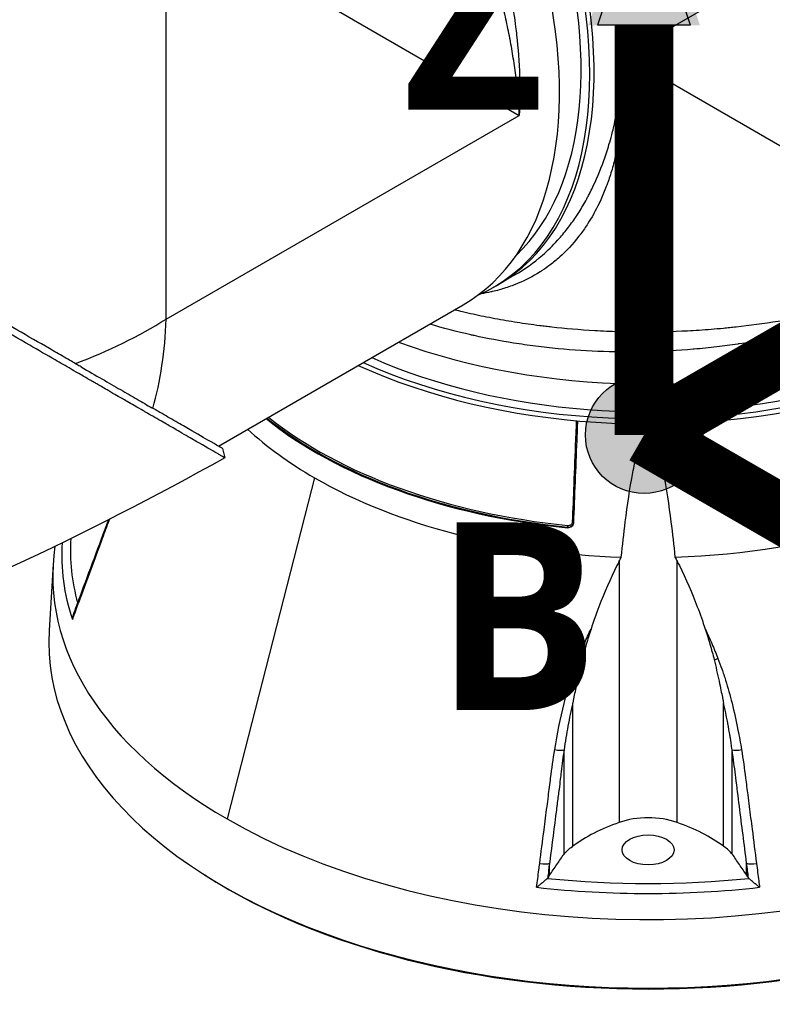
# Model space of a CAD drawing. Header units: millimetres. Extents: x 0 to 5219, y 0 to 2970.
# Tile 209 of 237: x 3368 to 3491, y 1307 to 1468. Entities that reach past the tile are written whole.
import ezdxf

# ---------------------------------------------------------------- set-up
doc = ezdxf.new("R2010")
doc.units = ezdxf.units.MM
doc.header["$LTSCALE"] = 0.2
for name, color, linetype in [('01_Object Line', 4, 'Continuous'), ('07_Special Line2', 76, 'Continuous'), ('12_Before Rev.Num.', 5, 'Continuous')]:
    doc.layers.add(name, color=color, linetype=linetype)
doc.layers.add('14_Mark', color=7, linetype='Continuous', true_color=0xe03c31)
doc.styles.add('Rainbow-5.0 Style', font='malgunsl.ttf')

# ---------------------------------------------------------------- blocks, each defined once
blk = doc.blocks.new('A$Ccee225a8')
for p, q in [((53.74, 186.14), (-4.03, 152.79)), ((-78.84, 109.6), (-78.84, 176.3)), ((-78.84, 176.3), (-21.07, 142.95)), ((-22.03, 152.21), (-22.03, 152.21)), ((-4.03, 152.79), (53.74, 119.43)), ((-21.9, 151.34), (-21.9, 151.34)), ((-21.47, 147.96), (-21.47, 147.96)), ((-78.84, 109.6), (-21.07, 142.95)), ((-21.78, 116.84), (-24.58, 115.22)), ((-21.78, 116.84), (-21.78, 116.84)), ((-25.29, 114.81), (-24.58, 115.22)), ((-70.29, 88.83), (-30.24, 111.96)), ((-78.97, 107.06), (-78.97, 107.06)), ((-78.97, 107), (-78.97, 107)), ((-78.95, 107.43), (-78.95, 107.43)), ((-79.1, 105.47), (-79.1, 105.47)), ((-79.09, 105.62), (-79.09, 105.62)), ((-79.06, 105.94), (-79.06, 105.94)), ((-80.76, 95.92), (-80.76, 95.92)), ((-71.29, 88.1), (-71.29, 88.1)), ((-69.64, 88.45), (-69.23, 86.91)), ((-54.55, 83.63), (-55.05, 81.71)), ((-55.05, 81.71), (-68.86, 27.82)), ((-13.21, 75.46), (-13.18, 75.58)), ((-97.32, 69.51), (-97.97, 58.67)), ((-4.73, 70.02), (-4.73, 27.25)), ((4.73, 27.25), (4.73, 70.02)), ((12.66, 50.53), (12.66, 50.53)), ((-12.33, 23.37), (-12.33, 46.85)), ((12.33, 23.37), (12.33, 46.85)), ((-13.74, 22.08), (-13.74, 39.16)), ((13.74, 22.08), (13.74, 39.16)), ((-16.11, 18.63), (-16.11, 20.59)), ((16.11, 18.63), (16.11, 20.59)), ((-72.1, 18.38), (-72.45, 18.6)), ((-16.28, 18.34), (-16.42, 18.17)), ((16.42, 18.17), (16.28, 18.34))]:
    blk.add_line(p, q)
for centre, major_axis, ratio, start_param, end_param in [((-62.58, 181.04), (38, -65.82), 0.57735, 0, 2.340309), ((-62.58, 181.04), (38, -65.82), 0.57735, 0, 2.340309), ((-63.29, 180.63), (38, -65.82), 0.57735, 6.218011, 8.595868), ((-63.29, 180.63), (37, -64.09), 0.57735, 0.138313, 2.287402), ((-68.24, 177.77), (38, -65.82), 0.57735, 0, 2.153364), ((-53.39, 186.35), (26.39, -45.71), 0.57735, 0.251217, 0.251219), ((0, 142.87), (76, 0), 0.57735, 4.145572, 6.283185), ((0, 137.15), (76, 0), 0.57735, 4.052056, 6.34836), ((0, 136.34), (76, 0), 0.57735, 4.038806, 6.283185), ((0, 137.15), (74, 0), 0.57735, 4.055455, 6.144873), ((-132.58, 140.62), (-75.98, -2.71), 0.599654, 2.086946, 2.334848), ((-132.58, 140.62), (35.65, -67.16), 0.599654, 0.558766, 0.806744), ((0, 119.34), (76.47, 0), 0.57735, 3.765044, 4.539647), ((0, 119.19), (76.89, 0), 0.57735, 3.763438, 4.539717), ((0, 119.19), (76.67, 0), 0.57735, 3.762964, 4.539647), ((0, 115.13), (-77.15, 0), 0.57735, 0.556674, 0.785398), ((0, 115.13), (-77.15, 0), 0.57735, 1.627678, 2.50827), ((0, 115.13), (-77.15, 0), 0.57735, 0.785398, 1.513915), ((0, 67.58), (97.38, 0), 0.57735, 3.92699, 6.531315), ((-13.18, 75.75), (0.02, 0.199), 0.140343, 3.764162, 5.282569), ((-12.38, 76.33), (-0.2, 0.008), 0.53757, 3.678342, 4.571765), ((0, 71.01), (-95.92, 0), 0.57735, 6.246746, 6.474419), ((0, 71.83), (-94.5, 0), 0.57735, 6.248654, 6.442871), ((0, 67.58), (-97.38, 0), 0.57735, 6.196092, 7.068583), ((-91.51, 63.68), (-1.41, 0.52), 0.445689, 6.283183, 6.665585), ((0, 56.73), (98.02, 0), 0.57735, 3.107262, 6.317515), ((-11.23, 54.49), (-1.4, 0.54), 0.300947, 1.546942, 1.997356), ((11.23, 54.5), (1.4, 0.55), 0.299591, 4.283682, 4.733556), ((-15.03, 39.57), (-1.48, 0.24), 0.293943, 1.451681, 2.673474), ((15.03, 39.57), (1.48, 0.24), 0.293943, 3.609607, 4.831504), ((0, 22.76), (-9.1, 0), 0.57735, 4.1655, 5.259278), ((10.26, 13.03), (28.83, 0), 0.57735, 2.117685, 2.471123), ((-10.26, 13.03), (-28.83, 0), 0.57735, 3.812062, 4.1655), ((0, 56.32), (57.64, 0), 0.57735, 4.987231, 4.987234), ((-17.47, 20.93), (-1.49, 0.19), 0.291007, 1.428464, 2.747851), ((17.47, 20.93), (1.49, 0.19), 0.291007, 3.535223, 4.854722), ((0, 56.32), (97.55, 0), 0.57735, 3.880683, 5.544095), ((-17.94, 18.59), (-1.68, 0), 0.577343, 2.622772, 2.695941), ((0, 71.83), (94.5, 0), 0.57735, 4.537116, 4.887662), ((17.94, 18.59), (-1.68, 0), 0.577343, 0.445652, 0.518821), ((0, 71.01), (-95.92, 0), 0.57735, 1.379562, 1.76203)]:
    blk.add_ellipse(centre, major_axis=major_axis, ratio=ratio, start_param=start_param, end_param=end_param)
blk.add_ellipse((0, 22.76), major_axis=(-4.25, 0), ratio=0.57735)
for points, knots in [([(-56.59, 225.76), (-55.78, 224.99), (-54.98, 224.21), (-54.19, 223.41), (-53.36, 222.57), (-52.55, 221.72), (-51.75, 220.86), (-51.61, 220.7), (-51.46, 220.54), (-51.31, 220.38), (-48.25, 217.03), (-45.36, 213.44), (-42.69, 209.69), (-42.58, 209.54), (-42.47, 209.39), (-42.37, 209.24), (-41.76, 208.38), (-41.17, 207.52), (-40.59, 206.65), (-40.25, 206.14), (-39.9, 205.62), (-39.57, 205.1), (-39.23, 204.57), (-38.89, 204.04), (-38.56, 203.52), (-38.51, 203.43), (-38.45, 203.34), (-38.4, 203.25), (-37.14, 201.22), (-35.96, 199.2), (-34.81, 197.08), (-33.37, 194.43), (-32.01, 191.7), (-30.75, 188.91), (-29.99, 187.22), (-29.26, 185.52), (-28.58, 183.79), (-28.56, 183.74), (-28.54, 183.69), (-28.52, 183.64), (-28.07, 182.49), (-27.63, 181.33), (-27.21, 180.17), (-26.81, 179.06), (-26.43, 177.95), (-26.07, 176.84), (-26.05, 176.79), (-26.04, 176.74), (-26.02, 176.69), (-25.66, 175.57), (-25.31, 174.44), (-24.98, 173.31), (-24.81, 172.72), (-24.65, 172.13), (-24.49, 171.54), (-24.41, 171.25), (-24.33, 170.95), (-24.25, 170.65), (-24.21, 170.51), (-24.17, 170.36), (-24.13, 170.21), (-24.09, 170.06), (-24.05, 169.88), (-24.02, 169.77), (-23.98, 169.63), (-23.95, 169.49), (-23.91, 169.35), (-23.41, 167.33), (-22.93, 165.17), (-22.51, 162.89), (-22.31, 161.77), (-22.12, 160.63), (-21.95, 159.46), (-21.85, 158.8), (-21.76, 158.13), (-21.67, 157.45), (-21.62, 156.99), (-21.56, 156.52), (-21.51, 156.05), (-21.27, 153.9), (-21.1, 151.67), (-21.03, 149.38), (-20.96, 147.28), (-20.96, 145.13), (-21.07, 142.95)], [0.5917032, 0.5917032, 0.5917032, 0.5917032, 0.6065856, 0.6065856, 0.6065856, 0.6221334, 0.6221334, 0.6221334, 0.625, 0.625, 0.625, 0.6850898, 0.6850898, 0.6850898, 0.6875, 0.6875, 0.6875, 0.7011464, 0.7011464, 0.7011464, 0.7092438, 0.7092438, 0.7092438, 0.7173743, 0.7173743, 0.7173743, 0.71875, 0.71875, 0.71875, 0.7499738, 0.7499738, 0.7499738, 0.7889478, 0.7889478, 0.7889478, 0.8125, 0.8125, 0.8125, 0.8131921, 0.8131921, 0.8131921, 0.8288728, 0.8288728, 0.8288728, 0.84375, 0.84375, 0.84375, 0.8444134, 0.8444134, 0.8444134, 0.859375, 0.859375, 0.859375, 0.8671875, 0.8671875, 0.8671875, 0.8710938, 0.8710938, 0.8710938, 0.8730469, 0.8730469, 0.8730469, 0.8749735, 0.8749735, 0.8749735, 0.8773485, 0.8773485, 0.8773485, 0.9115235, 0.9115235, 0.9115235, 0.9281399, 0.9281399, 0.9281399, 0.9375, 0.9375, 0.9375, 0.9439123, 0.9439123, 0.9439123, 0.973127, 0.973127, 0.973127, 1, 1, 1, 1]), ([(-21.07, 142.95), (-21.17, 144.94), (-21.34, 146.98), (-21.6, 149.07), (-21.6, 149.08), (-21.6, 149.1), (-21.6, 149.12), (-21.73, 150.17), (-21.88, 151.24), (-22.05, 152.32), (-22.21, 153.34), (-22.38, 154.33), (-22.58, 155.41), (-22.59, 155.46), (-22.6, 155.52), (-22.61, 155.58), (-22.81, 156.61), (-23.02, 157.64), (-23.25, 158.67), (-23.49, 159.77), (-23.75, 160.86), (-24.02, 161.95), (-24.06, 162.09), (-24.09, 162.23), (-24.13, 162.37), (-24.41, 163.48), (-24.71, 164.58), (-25.02, 165.68), (-25.18, 166.22), (-25.34, 166.77), (-25.5, 167.31), (-25.58, 167.58), (-25.66, 167.85), (-25.75, 168.11), (-25.8, 168.28), (-25.84, 168.43), (-25.89, 168.59), (-25.92, 168.69), (-25.96, 168.8), (-26, 168.92), (-26.7, 171.15), (-27.44, 173.28), (-28.2, 175.33), (-28.3, 175.59), (-28.4, 175.86), (-28.5, 176.13), (-28.84, 177.02), (-29.18, 177.88), (-29.53, 178.73), (-29.96, 179.8), (-30.39, 180.83), (-30.82, 181.83), (-30.87, 181.94), (-30.92, 182.05), (-30.97, 182.16), (-30.98, 182.18), (-30.98, 182.2), (-30.99, 182.22), (-31.05, 182.34), (-31.09, 182.44), (-31.16, 182.6), (-32.28, 185.14), (-33.42, 187.53), (-34.56, 189.76), (-35.13, 190.88), (-35.7, 191.96), (-36.27, 193.01), (-36.75, 193.89), (-37.23, 194.74), (-37.7, 195.57), (-37.72, 195.6), (-37.73, 195.63), (-37.75, 195.65), (-37.82, 195.78), (-37.87, 195.86), (-37.96, 196.02), (-39.2, 198.18), (-40.44, 200.2), (-41.67, 202.09), (-41.85, 202.36), (-42.02, 202.64), (-42.2, 202.91), (-42.38, 203.17), (-42.55, 203.43), (-42.72, 203.69), (-43.08, 204.23), (-43.44, 204.76), (-43.79, 205.27), (-44.54, 206.36), (-45.27, 207.39), (-45.99, 208.37), (-46, 208.39), (-46.01, 208.4), (-46.02, 208.41), (-46.1, 208.53), (-46.17, 208.61), (-46.27, 208.75), (-47.88, 210.94), (-49.48, 212.97), (-51.06, 214.86), (-52.24, 216.27), (-53.41, 217.61), (-54.56, 218.86), (-54.87, 219.2), (-55.16, 219.51), (-55.47, 219.85), (-55.54, 219.93), (-55.62, 220.01), (-55.7, 220.09), (-55.99, 220.4), (-56.28, 220.71), (-56.58, 221.02)], [0, 0, 0, 0, 0.061969, 0.061969, 0.061969, 0.0625, 0.0625, 0.0625, 0.09375, 0.09375, 0.09375, 0.1234255, 0.1234255, 0.1234255, 0.125, 0.125, 0.125, 0.1531538, 0.1531538, 0.1531538, 0.1836029, 0.1836029, 0.1836029, 0.1875, 0.1875, 0.1875, 0.21875, 0.21875, 0.21875, 0.234375, 0.234375, 0.234375, 0.2421875, 0.2421875, 0.2421875, 0.2469884, 0.2469884, 0.2469884, 0.25, 0.25, 0.25, 0.3052191, 0.3052191, 0.3052191, 0.3125, 0.3125, 0.3125, 0.3368038, 0.3368038, 0.3368038, 0.3671875, 0.3671875, 0.3671875, 0.3705126, 0.3705126, 0.3705126, 0.3710938, 0.3710938, 0.3710938, 0.375, 0.375, 0.375, 0.4375, 0.4375, 0.4375, 0.46875, 0.46875, 0.46875, 0.4952139, 0.4952139, 0.4952139, 0.4960938, 0.4960938, 0.4960938, 0.5, 0.5, 0.5, 0.5544796, 0.5544796, 0.5544796, 0.5625, 0.5625, 0.5625, 0.5702519, 0.5702519, 0.5702519, 0.5865122, 0.5865122, 0.5865122, 0.6206238, 0.6206238, 0.6206238, 0.6210938, 0.6210938, 0.6210938, 0.625, 0.625, 0.625, 0.6875, 0.6875, 0.6875, 0.734375, 0.734375, 0.734375, 0.7469686, 0.7469686, 0.7469686, 0.75, 0.75, 0.75, 0.7613238, 0.7613238, 0.7613238, 0.7613238]), ([(-69.23, 86.91), (-69.23, 86.91), (-69.23, 86.91), (-69.23, 86.91), (-69.25, 86.92), (-69.32, 86.96), (-69.61, 87.13), (-69.75, 87.21), (-69.91, 87.3), (-70.05, 87.38), (-70.25, 87.49), (-70.42, 87.6), (-70.55, 87.67), (-71.34, 88.13), (-72.48, 88.79), (-73.91, 89.61), (-74.46, 89.93), (-75.22, 90.37), (-76.26, 90.97), (-77.13, 91.47), (-77.84, 91.88), (-78.32, 92.16), (-78.69, 92.37), (-78.92, 92.51), (-79.02, 92.56), (-79.87, 93.05), (-80.4, 93.36), (-80.55, 93.44), (-80.75, 93.56), (-80.95, 93.67), (-81.14, 93.79), (-81.22, 93.83), (-81.29, 93.87), (-81.36, 93.91), (-81.79, 94.16), (-82.08, 94.33), (-82.21, 94.4), (-82.34, 94.48), (-82.48, 94.56), (-82.64, 94.65), (-83.02, 94.87), (-83.48, 95.13), (-84.04, 95.45), (-84.91, 95.95), (-85.6, 96.34), (-86.05, 96.6), (-86.51, 96.86), (-87.21, 97.27), (-88.23, 97.87), (-88.94, 98.28), (-89.53, 98.63), (-90, 98.9), (-90.23, 99.03), (-90.43, 99.15), (-90.59, 99.24), (-91.1, 99.54), (-91.63, 99.84), (-92.16, 100.14), (-92.47, 100.32), (-92.78, 100.5), (-93.1, 100.69), (-93.75, 101.06), (-94.19, 101.32), (-94.39, 101.43), (-94.81, 101.68), (-95.25, 101.93), (-95.7, 102.19), (-96.12, 102.43), (-96.54, 102.68), (-96.97, 102.93), (-98.33, 103.71), (-99.72, 104.51), (-101.14, 105.33), (-102.99, 106.4), (-104.9, 107.5), (-106.85, 108.63), (-110.75, 110.88), (-114.83, 113.23), (-119.08, 115.69), (-120.03, 116.24), (-121.01, 116.8), (-122.02, 117.39), (-123.16, 118.04), (-124.35, 118.73), (-125.58, 119.44), (-128.81, 121.31), (-131.09, 122.62), (-132.3, 123.32), (-133.73, 124.15), (-135.18, 124.98), (-136.63, 125.83), (-139.82, 127.66), (-143.06, 129.54), (-146.35, 131.43), (-149.39, 133.19), (-151.97, 134.68), (-154.08, 135.89), (-157.52, 137.89), (-159.67, 139.12), (-160.48, 139.59), (-160.69, 139.71), (-160.81, 139.78), (-160.84, 139.8), (-164.48, 141.9), (-168.11, 144), (-171.64, 146.04), (-172.14, 146.32), (-172.64, 146.61), (-173.13, 146.9), (-174.74, 147.83), (-176.05, 148.58), (-177.08, 149.17), (-178.09, 149.76), (-179.09, 150.34), (-180.08, 150.9), (-180.35, 151.06), (-180.62, 151.22), (-180.89, 151.38), (-184.25, 153.32), (-186.46, 154.59), (-187.76, 155.34), (-187.86, 155.4), (-187.96, 155.46), (-188.05, 155.51)], [-0.7635222, -0.7635222, -0.7635222, -0.7635222, -0.75, -0.75, -0.75, -0.71875, -0.71875, -0.71875, -0.7052239, -0.7052239, -0.7052239, -0.6875, -0.6875, -0.6875, -0.625, -0.625, -0.625, -0.59375, -0.59375, -0.59375, -0.5758637, -0.5758637, -0.5758637, -0.5625, -0.5625, -0.5625, -0.546875, -0.546875, -0.546875, -0.5411757, -0.5411757, -0.5411757, -0.5390625, -0.5390625, -0.5390625, -0.53125, -0.53125, -0.53125, -0.5266987, -0.5266987, -0.5266987, -0.515625, -0.515625, -0.515625, -0.5, -0.5, -0.5, -0.484375, -0.484375, -0.484375, -0.4739987, -0.4739987, -0.4739987, -0.46875, -0.46875, -0.46875, -0.4588678, -0.4588678, -0.4588678, -0.453125, -0.453125, -0.453125, -0.4453125, -0.4453125, -0.4453125, -0.4375, -0.4375, -0.4375, -0.4300483, -0.4300483, -0.4300483, -0.40625, -0.40625, -0.40625, -0.375, -0.375, -0.375, -0.3125, -0.3125, -0.3125, -0.2978036, -0.2978036, -0.2978036, -0.28125, -0.28125, -0.28125, -0.25, -0.25, -0.25, -0.2303717, -0.2303717, -0.2303717, -0.1875, -0.1875, -0.1875, -0.1671318, -0.1671318, -0.1671318, -0.1337093, -0.1337093, -0.1337093, -0.125, -0.125, -0.125, -0.0780464, -0.0780464, -0.0780464, -0.0714286, -0.0714286, -0.0714286, -0.0535714, -0.0535714, -0.0535714, -0.039579, -0.039579, -0.039579, -0.0357143, -0.0357143, -0.0357143, -0.0025653, -0.0025653, -0.0025653, 0, 0, 0, 0]), ([(-92.74, 101.78), (-92.97, 101.92), (-93.2, 102.05), (-93.73, 102.36), (-94.03, 102.54), (-94.73, 102.94), (-95.12, 103.17), (-96.31, 103.86), (-97.12, 104.32), (-99.65, 105.78), (-101.42, 106.8), (-106.75, 109.88), (-110.44, 112.01), (-121.27, 118.26), (-128.82, 122.62), (-145.57, 132.29), (-153.99, 137.14), (-165.9, 144.04), (-170.11, 146.47), (-178.75, 151.45), (-183.02, 153.91), (-186.91, 156.16)], [-10.794601, -10.794601, -10.794601, -10.794601, -10.700272, -10.700272, -10.578462, -10.578462, -10.421195, -10.421195, -10.108787, -10.108787, -9.443961, -9.443961, -8.149298, -8.149298, -5.793129, -5.793129, -3.135292, -3.135292, -1.653975, -1.653975, 0, 0, 0, 0]), ([(-4.03, 152.79), (-3.94, 150.8), (-3.92, 148.85), (-3.98, 146.95), (-3.98, 146.93), (-3.98, 146.91), (-3.98, 146.9), (-4.01, 145.94), (-4.07, 144.99), (-4.14, 144.05), (-4.21, 143.16), (-4.3, 142.32), (-4.41, 141.42), (-4.42, 141.37), (-4.42, 141.33), (-4.43, 141.28), (-4.54, 140.42), (-4.67, 139.59), (-4.81, 138.78), (-4.97, 137.91), (-5.15, 137.06), (-5.34, 136.25), (-5.37, 136.14), (-5.39, 136.04), (-5.42, 135.94), (-5.62, 135.1), (-5.84, 134.3), (-6.08, 133.53), (-6.2, 133.14), (-6.32, 132.76), (-6.45, 132.39), (-6.52, 132.2), (-6.58, 132.02), (-6.65, 131.83), (-6.69, 131.72), (-6.72, 131.62), (-6.76, 131.51), (-6.79, 131.44), (-6.82, 131.37), (-6.85, 131.29), (-7.41, 129.79), (-8.03, 128.44), (-8.69, 127.22), (-8.78, 127.06), (-8.87, 126.9), (-8.95, 126.74), (-9.25, 126.22), (-9.55, 125.72), (-9.85, 125.25), (-10.23, 124.65), (-10.62, 124.09), (-11.01, 123.57), (-11.05, 123.51), (-11.1, 123.45), (-11.14, 123.4), (-11.15, 123.39), (-11.15, 123.38), (-11.16, 123.37), (-11.21, 123.3), (-11.25, 123.25), (-11.31, 123.17), (-12.33, 121.86), (-13.38, 120.74), (-14.45, 119.78), (-14.99, 119.3), (-15.53, 118.86), (-16.06, 118.46), (-16.52, 118.11), (-16.97, 117.79), (-17.42, 117.5), (-17.44, 117.49), (-17.45, 117.48), (-17.47, 117.47), (-17.53, 117.43), (-17.58, 117.4), (-17.67, 117.34), (-18.85, 116.59), (-20.05, 115.97), (-21.24, 115.48), (-21.41, 115.4), (-21.58, 115.33), (-21.76, 115.26), (-21.92, 115.2), (-22.09, 115.13), (-22.26, 115.07), (-22.61, 114.94), (-22.96, 114.82), (-23.3, 114.71), (-24.03, 114.48), (-24.74, 114.28), (-25.45, 114.12), (-25.46, 114.12), (-25.47, 114.11), (-25.48, 114.11), (-25.56, 114.09), (-25.62, 114.08), (-25.72, 114.06), (-26.25, 113.94), (-26.79, 113.84), (-27.33, 113.76)], [0, 0, 0, 0, 0.061969, 0.061969, 0.061969, 0.0625, 0.0625, 0.0625, 0.09375, 0.09375, 0.09375, 0.1234255, 0.1234255, 0.1234255, 0.125, 0.125, 0.125, 0.1531538, 0.1531538, 0.1531538, 0.1836029, 0.1836029, 0.1836029, 0.1875, 0.1875, 0.1875, 0.21875, 0.21875, 0.21875, 0.234375, 0.234375, 0.234375, 0.2421875, 0.2421875, 0.2421875, 0.2469884, 0.2469884, 0.2469884, 0.25, 0.25, 0.25, 0.3052191, 0.3052191, 0.3052191, 0.3125, 0.3125, 0.3125, 0.3368038, 0.3368038, 0.3368038, 0.3671875, 0.3671875, 0.3671875, 0.3705126, 0.3705126, 0.3705126, 0.3710937, 0.3710937, 0.3710937, 0.375, 0.375, 0.375, 0.4375, 0.4375, 0.4375, 0.46875, 0.46875, 0.46875, 0.4952139, 0.4952139, 0.4952139, 0.4960937, 0.4960937, 0.4960937, 0.5, 0.5, 0.5, 0.5544796, 0.5544796, 0.5544796, 0.5625, 0.5625, 0.5625, 0.5702519, 0.5702519, 0.5702519, 0.5865122, 0.5865122, 0.5865122, 0.6206238, 0.6206238, 0.6206238, 0.6210937, 0.6210937, 0.6210937, 0.625, 0.625, 0.625, 0.6462516, 0.6462516, 0.6462516, 0.6462516]), ([(-21.78, 116.84), (-20.2, 117.75), (-18.7, 118.82), (-17.28, 120.07), (-16.42, 120.82), (-15.6, 121.63), (-14.8, 122.5), (-14.78, 122.53), (-14.76, 122.55), (-14.74, 122.58), (-14.21, 123.16), (-13.7, 123.78), (-13.2, 124.41), (-12.73, 125.02), (-12.28, 125.64), (-11.84, 126.29), (-11.82, 126.32), (-11.8, 126.35), (-11.78, 126.38), (-11.34, 127.04), (-10.92, 127.72), (-10.51, 128.43), (-10.3, 128.79), (-10.09, 129.17), (-9.89, 129.55), (-9.78, 129.74), (-9.68, 129.93), (-9.58, 130.13), (-9.53, 130.22), (-9.48, 130.32), (-9.44, 130.42), (-9.39, 130.51), (-9.33, 130.63), (-9.29, 130.71), (-9.24, 130.8), (-9.2, 130.89), (-9.15, 130.99), (-8.5, 132.34), (-7.85, 133.85), (-7.25, 135.54), (-6.96, 136.37), (-6.67, 137.24), (-6.4, 138.16), (-6.25, 138.67), (-6.1, 139.2), (-5.96, 139.75), (-5.86, 140.12), (-5.77, 140.51), (-5.67, 140.89), (-5.25, 142.66), (-4.88, 144.58), (-4.6, 146.66), (-4.33, 148.57), (-4.14, 150.61), (-4.03, 152.79)], [0.74999, 0.74999, 0.74999, 0.74999, 0.7889478, 0.7889478, 0.7889478, 0.8125, 0.8125, 0.8125, 0.8131921, 0.8131921, 0.8131921, 0.8288728, 0.8288728, 0.8288728, 0.84375, 0.84375, 0.84375, 0.8444134, 0.8444134, 0.8444134, 0.859375, 0.859375, 0.859375, 0.8671875, 0.8671875, 0.8671875, 0.8710937, 0.8710937, 0.8710937, 0.8730469, 0.8730469, 0.8730469, 0.8749735, 0.8749735, 0.8749735, 0.8773485, 0.8773485, 0.8773485, 0.9115235, 0.9115235, 0.9115235, 0.9281399, 0.9281399, 0.9281399, 0.9375, 0.9375, 0.9375, 0.9439123, 0.9439123, 0.9439123, 0.973127, 0.973127, 0.973127, 1, 1, 1, 1]), ([(53.74, 119.43), (51.91, 118.26), (50.06, 117.18), (48.21, 116.19), (46.21, 115.12), (44.21, 114.16), (42.25, 113.3), (41.8, 113.1), (41.36, 112.91), (40.91, 112.72), (39.2, 112), (37.51, 111.35), (35.87, 110.76), (35.51, 110.63), (35.15, 110.5), (34.8, 110.38), (34.03, 110.12), (33.27, 109.86), (32.53, 109.63), (32.31, 109.56), (32.1, 109.49), (31.89, 109.43), (31.42, 109.28), (30.95, 109.13), (30.48, 109), (30.25, 108.93), (30.02, 108.86), (29.79, 108.79), (29.68, 108.76), (29.56, 108.73), (29.45, 108.69), (29.33, 108.66), (29.26, 108.64), (29.11, 108.6), (24.47, 107.29), (19.7, 106.28), (14.91, 105.56), (14.83, 105.55), (14.75, 105.54), (14.68, 105.53), (13.53, 105.36), (12.38, 105.2), (11.23, 105.07), (10.61, 105), (10, 104.93), (9.38, 104.86), (8.75, 104.8), (8.13, 104.74), (7.51, 104.69), (7.46, 104.68), (7.4, 104.68), (7.35, 104.67), (4.91, 104.47), (2.43, 104.33), (0.06, 104.27), (-4.85, 104.14), (-9.77, 104.3), (-14.73, 104.77), (-15.34, 104.83), (-15.95, 104.89), (-16.57, 104.96), (-17.18, 105.03), (-17.79, 105.1), (-18.4, 105.18), (-19.61, 105.33), (-20.81, 105.5), (-22, 105.69), (-24.16, 106.04), (-26.3, 106.44), (-28.41, 106.9), (-28.61, 106.95), (-28.81, 106.99), (-29.01, 107.04), (-31.28, 107.55), (-33.52, 108.13), (-35.72, 108.79)], [0, 0, 0, 0, 0.0268593, 0.0268593, 0.0268593, 0.0558825, 0.0558825, 0.0558825, 0.0625, 0.0625, 0.0625, 0.088102, 0.088102, 0.088102, 0.09375, 0.09375, 0.09375, 0.1058986, 0.1058986, 0.1058986, 0.109375, 0.109375, 0.109375, 0.1171875, 0.1171875, 0.1171875, 0.1210937, 0.1210937, 0.1210937, 0.1230469, 0.1230469, 0.1230469, 0.125, 0.125, 0.125, 0.1865064, 0.1865064, 0.1865064, 0.1875, 0.1875, 0.1875, 0.2022042, 0.2022042, 0.2022042, 0.2101236, 0.2101236, 0.2101236, 0.2180828, 0.2180828, 0.2180828, 0.21875, 0.21875, 0.21875, 0.25, 0.25, 0.25, 0.3146789, 0.3146789, 0.3146789, 0.3226569, 0.3226569, 0.3226569, 0.3306082, 0.3306082, 0.3306082, 0.3464266, 0.3464266, 0.3464266, 0.375, 0.375, 0.375, 0.3777022, 0.3777022, 0.3777022, 0.4086021, 0.4086021, 0.4086021, 0.4086021]), ([(-31.63, 111.15), (-31.2, 111.05), (-30.78, 110.94), (-29.22, 110.58), (-28.06, 110.32), (-26.27, 109.96), (-25.67, 109.84), (-24.45, 109.61), (-23.78, 109.49), (-22.04, 109.2), (-20.85, 109.01), (-18.99, 108.75), (-18.36, 108.66), (-17.4, 108.54), (-16.92, 108.48), (-16.43, 108.42), (-16.1, 108.39), (-15.91, 108.36), (-13.59, 108.11), (-11.24, 107.9), (-7.47, 107.68), (-6.18, 107.62), (-4.17, 107.56), (-3.49, 107.55), (-2.45, 107.53), (-2.11, 107.53), (-1.58, 107.53), (-1.41, 107.53), (-1.05, 107.53), (-0.84, 107.52), (1.54, 107.53), (3.92, 107.58), (7.7, 107.78), (8.99, 107.86), (10.98, 108.02), (11.65, 108.08), (12.67, 108.17), (13.18, 108.22), (13.69, 108.28), (14.04, 108.31), (14.25, 108.33), (16.57, 108.59), (18.88, 108.89), (22.47, 109.47), (23.69, 109.69), (25.55, 110.04), (26.18, 110.16), (27.13, 110.36), (27.45, 110.43), (28.08, 110.56), (28.45, 110.64), (30.92, 111.19), (33.13, 111.74), (36.46, 112.67), (37.58, 113), (39.24, 113.52), (39.8, 113.7), (40.91, 114.07), (41.49, 114.27), (46.24, 115.93), (50.17, 117.6), (53.74, 119.43)], [0.2383127, 0.2383127, 0.2383127, 0.2383127, 0.25, 0.25, 0.28125, 0.28125, 0.296875, 0.296875, 0.3125, 0.3125, 0.34375, 0.34375, 0.359375, 0.359375, 0.3671875, 0.3710938, 0.3710938, 0.375, 0.375, 0.4375, 0.4375, 0.46875, 0.46875, 0.484375, 0.484375, 0.4921875, 0.4921875, 0.4960938, 0.4960938, 0.5, 0.5, 0.5625, 0.5625, 0.59375, 0.59375, 0.609375, 0.609375, 0.6171875, 0.6210938, 0.6210938, 0.625, 0.625, 0.6875, 0.6875, 0.71875, 0.71875, 0.734375, 0.734375, 0.7421875, 0.7421875, 0.75, 0.75, 0.8125, 0.8125, 0.84375, 0.84375, 0.859375, 0.859375, 0.875, 0.875, 1, 1, 1, 1]), ([(-92.74, 101.78), (-91.56, 101.09), (-90.42, 100.45), (-88.27, 99.21), (-87.25, 98.62), (-85.33, 97.51), (-84.42, 96.99), (-82.71, 96), (-81.93, 95.53), (-81.19, 95.11)], [0, 0, 0, 0, 0.581117, 0.581117, 1.150103, 1.150103, 1.719465, 1.719465, 2.302704, 2.302704, 2.302704, 2.302704]), ([(-69.64, 88.45), (-69.64, 88.46), (-70.49, 88.95), (-72.97, 90.37), (-74.22, 91.1), (-76.49, 92.4), (-77.32, 92.89), (-78.63, 93.65), (-79.06, 93.9), (-79.73, 94.29), (-79.96, 94.42), (-80.37, 94.65), (-80.55, 94.76), (-80.88, 94.95), (-81.03, 95.03), (-81.19, 95.11)], [-5.610809, -5.610809, -5.610809, -5.610809, -3.202671, -3.202671, -1.636794, -1.636794, -0.832338, -0.832338, -0.455606, -0.455606, -0.265051, -0.265051, -0.117703, -0.117703, -0.000611, -0.000611, -0.000611, -0.000611]), ([(-12.35, 76.43), (-12.27, 78.47), (-12.19, 80.51), (-12.11, 82.54), (-12.01, 85), (-11.91, 87.45), (-11.82, 89.9), (-11.78, 90.93), (-11.73, 91.96), (-11.69, 92.98)], [0, 0, 0, 0, 0.3003264, 0.3003264, 0.3003264, 0.6633231, 0.6633231, 0.6633231, 0.8152391, 0.8152391, 0.8152391, 0.8152391]), ([(-11.55, 92.97), (-11.59, 91.89), (-11.64, 90.8), (-11.68, 89.72), (-11.77, 87.47), (-11.86, 85.22), (-11.95, 82.96), (-12.04, 80.71), (-12.13, 78.45), (-12.22, 76.19)], [0.1730469, 0.1730469, 0.1730469, 0.1730469, 0.3333333, 0.3333333, 0.3333333, 0.6666667, 0.6666667, 0.6666667, 1, 1, 1, 1]), ([(-4.39, 70.66), (-4.19, 72.6), (-3.97, 74.52), (-3.39, 79.17), (-3.01, 81.87), (-2.32, 85.41), (-2.11, 86.41), (-1.72, 87.87), (-1.58, 88.36), (-1.25, 89.29), (-1.07, 89.74), (-0.7, 90.34), (-0.54, 90.56), (-0.29, 90.73), (-0.23, 90.76), (-0.12, 90.8), (-0.06, 90.81), (0.06, 90.81), (0.12, 90.8), (0.23, 90.76), (0.29, 90.73), (0.54, 90.56), (0.7, 90.34), (1.07, 89.74), (1.25, 89.29), (1.58, 88.36), (1.72, 87.87), (2.11, 86.41), (2.32, 85.41), (3.01, 81.87), (3.39, 79.17), (3.97, 74.52), (4.19, 72.6), (4.39, 70.66)], [5.982106, 5.982106, 5.982106, 5.982106, 6.634304, 6.634304, 7.582061, 7.582061, 7.910092, 7.910092, 8.074107, 8.074107, 8.238122, 8.238122, 8.315339, 8.315339, 8.332718, 8.332718, 8.350096, 8.350096, 8.367475, 8.367475, 8.384853, 8.384853, 8.46207, 8.46207, 8.626085, 8.626085, 8.790101, 8.790101, 9.118131, 9.118131, 10.065889, 10.065889, 10.718087, 10.718087, 10.718087, 10.718087]), ([(-88.11, 76.88), (-88.18, 76.69), (-88.25, 76.5), (-88.32, 76.31), (-88.69, 75.33), (-89.05, 74.34), (-89.42, 73.36), (-89.56, 72.97), (-89.71, 72.57), (-89.85, 72.18), (-90.29, 71), (-90.72, 69.82), (-91.16, 68.64), (-91.74, 67.07), (-92.32, 65.5), (-92.9, 63.93)], [0.2156142, 0.2156142, 0.2156142, 0.2156142, 0.2500193, 0.2500193, 0.2500193, 0.4287791, 0.4287791, 0.4287791, 0.5000046, 0.5000046, 0.5000046, 0.7143901, 0.7143901, 0.7143901, 1, 1, 1, 1]), ([(-12.22, 76.19), (-12.22, 76.09), (-12.25, 75.98), (-12.35, 75.79), (-12.42, 75.7), (-12.6, 75.57), (-12.71, 75.52), (-12.96, 75.45), (-13.09, 75.44), (-13.21, 75.46)], [-0.2992343, -0.2992343, -0.2992343, -0.2992343, -0.2640654, -0.2640654, -0.2263454, -0.2263454, -0.1886522, -0.1886522, -0.1510866, -0.1510866, -0.1510866, -0.1510866]), ([(-13.18, 75.58), (-12.99, 75.56), (-12.76, 75.59), (-12.56, 75.71), (-12.42, 75.79), (-12.29, 75.93), (-12.23, 76.1)], [0, 0, 0, 0, 0.5, 0.5, 0.5, 0.8642352, 0.8642352, 0.8642352, 0.8642352]), ([(-4.73, 70.02), (-4.86, 69.77), (-4.99, 69.52), (-6.2, 67.11), (-7.16, 64.85), (-8.5, 61.34), (-8.93, 60.13), (-9.34, 58.9)], [-6.98839, -6.98839, -6.98839, -6.98839, -6.901908, -6.901908, -6.146186, -6.146186, -5.758936, -5.758936, -5.758936, -5.758936]), ([(4.73, 70.02), (4.86, 69.77), (4.99, 69.52), (6.2, 67.11), (7.16, 64.85), (8.5, 61.34), (8.93, 60.13), (9.34, 58.9)], [10.331972, 10.331972, 10.331972, 10.331972, 10.418454, 10.418454, 11.174175, 11.174175, 11.561438, 11.561438, 11.561438, 11.561438]), ([(-92.9, 63.93), (-93.21, 63.09), (-93.52, 62.25), (-93.83, 61.41), (-93.94, 61.1), (-94.06, 60.79), (-94.17, 60.48)], [0, 0, 0, 0, 0.731803, 0.731803, 0.731803, 1, 1, 1, 1]), ([(-94, 61.26), (-94.03, 61.19), (-94.05, 61.12), (-94.12, 60.87), (-94.15, 60.68), (-94.17, 60.49), (-94.17, 60.49), (-94.17, 60.48)], [-0.08198982, -0.08198982, -0.08198982, -0.08198982, -0.05947654, -0.05947654, 0, 0, 0.0007263, 0.0007263, 0.0007263, 0.0007263]), ([(-11.43, 54.08), (-11.11, 54.9), (-10.78, 55.71), (-10.43, 56.51), (-10.08, 57.31), (-9.72, 58.11), (-9.34, 58.9)], [0, 0, 0, 0, 0.499875, 0.499875, 0.499875, 1, 1, 1, 1]), ([(-9.34, 58.9), (-9.62, 58.07), (-9.88, 57.23), (-10.36, 55.57), (-10.6, 54.71), (-10.8, 53.88)], [0.0000001, 0.0000001, 0.0000001, 0.0000001, 0.2749921, 0.2749921, 0.5476443, 0.5476443, 0.5476443, 0.5476443]), ([(9.34, 58.9), (9.72, 58.11), (10.08, 57.32), (10.43, 56.51), (10.77, 55.71), (11.1, 54.9), (11.42, 54.09)], [0, 0, 0, 0, 0.5005634, 0.5005634, 0.5005634, 1, 1, 1, 1]), ([(9.34, 58.9), (9.62, 58.07), (9.88, 57.23), (10.36, 55.57), (10.6, 54.71), (10.8, 53.89)], [-0.5445996, -0.5445996, -0.5445996, -0.5445996, -0.2712223, -0.2712223, -0.0000015, -0.0000015, -0.0000015, -0.0000015]), ([(-15.28, 39.17), (-14.86, 41.71), (-14.36, 44.23), (-13.73, 46.73), (-13.28, 48.52), (-12.77, 50.29), (-12.17, 52.04), (-11.94, 52.72), (-11.69, 53.41), (-11.43, 54.08)], [0, 0, 0, 0, 0.499826, 0.499826, 0.499826, 0.858832, 0.858832, 0.858832, 1, 1, 1, 1]), ([(-10.8, 53.88), (-11.09, 52.71), (-11.35, 51.56), (-11.81, 49.35), (-11.99, 48.47), (-12.17, 47.61), (-12.21, 47.42), (-12.27, 47.11), (-12.3, 46.98), (-12.33, 46.85)], [0.0000003, 0.0000003, 0.0000003, 0.0000003, 0.385971, 0.385971, 0.7217999, 0.7217999, 0.8108706, 0.8108706, 0.8732307, 0.8732307, 0.8732307, 0.8732307]), ([(10.8, 53.89), (11.08, 52.74), (11.35, 51.54), (11.83, 49.3), (12, 48.41), (12.18, 47.57), (12.21, 47.39), (12.28, 47.1), (12.3, 46.98), (12.33, 46.85)], [-0.5643199, -0.5643199, -0.5643199, -0.5643199, -0.3213467, -0.3213467, -0.0964507, -0.0964507, -0.0393511, -0.0393511, 0, 0, 0, 0]), ([(11.42, 54.09), (11.65, 53.52), (11.86, 52.94), (12.06, 52.36), (12.28, 51.74), (12.48, 51.13), (12.67, 50.51), (13.05, 49.28), (13.4, 48.03), (13.72, 46.78), (14.08, 45.32), (14.41, 43.85), (14.7, 42.37), (14.91, 41.31), (15.1, 40.24), (15.28, 39.17)], [0, 0, 0, 0, 0.1198746, 0.1198746, 0.1198746, 0.2457225, 0.2457225, 0.2457225, 0.4973048, 0.4973048, 0.4973048, 0.7896386, 0.7896386, 0.7896386, 1, 1, 1, 1]), ([(-12.33, 46.85), (-12.62, 45.58), (-12.88, 44.3), (-13.35, 41.74), (-13.56, 40.45), (-13.74, 39.16)], [0, 0, 0, 0, 0.4162532, 0.4162532, 0.8334528, 0.8334528, 0.8334528, 0.8334528]), ([(12.39, 46.57), (12.39, 46.59), (12.38, 46.61), (12.38, 46.63), (12.36, 46.71), (12.35, 46.78), (12.33, 46.85)], [0, 0, 0, 0, 0.2136157, 0.2136157, 0.2136157, 0.9999613, 0.9999613, 0.9999613, 0.9999613]), ([(13.74, 39.16), (13.72, 39.31), (13.63, 39.93), (13.46, 41.02), (13.41, 41.3), (13.38, 41.48), (13.35, 41.68), (13.32, 41.88), (13.29, 42.06), (13.26, 42.21), (13.21, 42.52), (13.17, 42.74), (13.14, 42.88), (13.14, 42.92), (13.11, 43.03), (13.1, 43.11), (13.08, 43.19), (13.07, 43.27), (13.06, 43.34), (13.03, 43.5), (13, 43.65), (12.97, 43.8), (12.91, 44.11), (12.85, 44.42), (12.79, 44.73), (12.66, 45.34), (12.53, 45.96), (12.39, 46.57)], [0, 0, 0, 0, 0.25, 0.25, 0.25, 0.3125, 0.3125, 0.3125, 0.375, 0.375, 0.375, 0.5, 0.5, 0.5, 0.53125, 0.53125, 0.53125, 0.5625, 0.5625, 0.5625, 0.625, 0.625, 0.625, 0.75, 0.75, 0.75, 1, 1, 1, 1]), ([(-17.73, 20.53), (-17.5, 22.37), (-17.26, 24.21), (-17.02, 26.04), (-16.86, 27.31), (-16.7, 28.58), (-16.53, 29.85), (-16.46, 30.42), (-16.39, 30.99), (-16.32, 31.56), (-16.19, 32.54), (-16.06, 33.53), (-15.94, 34.52), (-15.74, 36.07), (-15.53, 37.62), (-15.28, 39.17)], [0, 0, 0, 0, 0.295731, 0.295731, 0.295731, 0.499995, 0.499995, 0.499995, 0.591463, 0.591463, 0.591463, 0.749983, 0.749983, 0.749983, 1, 1, 1, 1]), ([(-13.74, 39.16), (-13.83, 38.56), (-13.91, 37.96), (-14.06, 36.76), (-14.14, 36.15), (-14.27, 35.11), (-14.31, 34.74), (-14.43, 33.78), (-14.5, 33.23), (-14.66, 31.95), (-14.76, 31.22), (-14.88, 30.28), (-14.92, 29.95), (-14.95, 29.72), (-14.98, 29.52), (-15.36, 26.5), (-15.72, 23.67), (-16.09, 20.76), (-16.1, 20.67), (-16.11, 20.59)], [0, 0, 0, 0, 0.192031, 0.192031, 0.384909, 0.384909, 0.522423, 0.522423, 0.70214, 0.70214, 0.941762, 0.941762, 1.012905, 1.012905, 1.368312, 1.368312, 6.545985, 6.545985, 6.697091, 6.697091, 6.697091, 6.697091]), ([(16.11, 20.59), (15.72, 23.7), (15.32, 26.8), (14.93, 29.91), (14.73, 31.47), (14.53, 33.03), (14.34, 34.58), (14.18, 35.86), (14.02, 37.13), (13.85, 38.38), (13.81, 38.64), (13.78, 38.9), (13.74, 39.16)], [0, 0, 0, 0, 0.5, 0.5, 0.5, 0.750745, 0.750745, 0.750745, 0.957271, 0.957271, 0.957271, 1, 1, 1, 1]), ([(15.28, 39.17), (15.53, 37.62), (15.74, 36.07), (15.94, 34.52), (16.05, 33.59), (16.17, 32.67), (16.29, 31.75), (16.37, 31.12), (16.45, 30.49), (16.53, 29.85), (16.69, 28.62), (16.85, 27.38), (17.01, 26.14), (17.25, 24.27), (17.49, 22.4), (17.73, 20.53)], [0, 0, 0, 0, 0.250016, 0.250016, 0.250016, 0.398143, 0.398143, 0.398143, 0.500005, 0.500005, 0.500005, 0.699072, 0.699072, 0.699072, 1, 1, 1, 1]), ([(-13.74, 22.08), (-13.38, 22.5), (-12.94, 22.92), (-12.37, 23.34), (-12.35, 23.35), (-12.33, 23.37)], [0, 0, 0, 0, 0.962909, 0.962909, 1, 1, 1, 1]), ([(13.74, 22.08), (13.38, 22.5), (12.94, 22.92), (12.37, 23.34), (12.35, 23.35), (12.33, 23.37)], [0, 0, 0, 0, 0.962909, 0.962909, 1, 1, 1, 1]), ([(-16.11, 18.63), (-15.72, 19.21), (-15.32, 19.8), (-14.73, 20.68), (-14.53, 20.98), (-14.14, 21.55), (-13.96, 21.82), (-13.74, 22.08)], [0, 0, 0, 0, 0.5, 0.5, 0.75, 0.75, 1, 1, 1, 1]), ([(16.11, 18.63), (15.72, 19.21), (15.32, 19.8), (14.73, 20.68), (14.53, 20.98), (14.14, 21.55), (13.96, 21.82), (13.74, 22.08)], [0, 0, 0, 0, 0.5, 0.5, 0.75, 0.75, 1, 1, 1, 1]), ([(-18.23, 16.64), (-18.11, 17.59), (-17.99, 18.54), (-17.87, 19.49), (-17.82, 19.84), (-17.78, 20.18), (-17.73, 20.53)], [0, 0, 0, 0, 0.731791, 0.731791, 0.731791, 1, 1, 1, 1]), ([(-16.28, 18.34), (-16.26, 18.68), (-16.25, 19.06), (-16.21, 19.6), (-16.2, 19.82), (-16.16, 20.22), (-16.14, 20.35), (-16.13, 20.49)], [0.000001, 0.000001, 0.000001, 0.000001, 0.1122745, 0.1122745, 0.17648, 0.17648, 0.2367155, 0.2367155, 0.2367155, 0.2367155]), ([(-16.11, 20.59), (-16.12, 20.57), (-16.12, 20.56), (-16.12, 20.53), (-16.12, 20.51), (-16.13, 20.49)], [0, 0, 0, 0, 0.00568081, 0.00568081, 0.01137127, 0.01137127, 0.01137127, 0.01137127]), ([(16.28, 18.34), (16.26, 18.69), (16.24, 19.09), (16.21, 19.64), (16.19, 19.85), (16.15, 20.28), (16.13, 20.44), (16.11, 20.59)], [0.000001, 0.000001, 0.000001, 0.000001, 0.116379, 0.116379, 0.1785721, 0.1785721, 0.2497386, 0.2497386, 0.2497386, 0.2497386]), ([(17.73, 20.53), (17.85, 19.58), (17.98, 18.63), (18.1, 17.68), (18.14, 17.34), (18.19, 16.99), (18.23, 16.64)], [0, 0, 0, 0, 0.731794, 0.731794, 0.731794, 1, 1, 1, 1]), ([(-16.48, 18.11), (-16.57, 18.01), (-16.69, 17.9), (-16.97, 17.65), (-17.13, 17.52), (-17.45, 17.25), (-17.61, 17.12), (-17.92, 16.88), (-18.08, 16.76), (-18.23, 16.64), (-18.23, 16.64), (-18.23, 16.64)], [0.000001, 0.000001, 0.000001, 0.000001, 0.0570155, 0.0570155, 0.1206061, 0.1206061, 0.1807381, 0.1807381, 0.239696, 0.239696, 0.2404159, 0.2404159, 0.2404159, 0.2404159]), ([(18.23, 16.64), (18.23, 16.64), (18.23, 16.64), (18.08, 16.76), (17.92, 16.88), (17.61, 17.12), (17.45, 17.25), (17.13, 17.52), (16.97, 17.65), (16.69, 17.9), (16.57, 18.01), (16.48, 18.11)], [-0.0007263, -0.0007263, -0.0007263, -0.0007263, 0, 0, 0.0594766, 0.0594766, 0.1201375, 0.1201375, 0.1842876, 0.1842876, 0.2418037, 0.2418037, 0.2418037, 0.2418037])]:
    blk.add_open_spline(points, degree=3, knots=knots)
for points in [[(-69.23, 86.91), (-92.01, 74.29), (-115.68, 62.77), (-140.56, 54.39)], [(-92.91, 64.2), (-91.36, 68.41), (-89.78, 72.58), (-88.23, 76.82)], [(-13.14, 75.85), (-13.08, 75.84), (-12.95, 75.84), (-12.75, 75.89), (-12.56, 76), (-12.4, 76.18), (-12.36, 76.34), (-12.35, 76.43)], [(-4.73, 70.02), (-4.62, 70.24), (-4.51, 70.45), (-4.39, 70.66)], [(4.39, 70.66), (4.51, 70.45), (4.62, 70.24), (4.73, 70.02)], [(-94, 61.26), (-93.64, 62.24), (-93.28, 63.22), (-92.91, 64.2)], [(-16.13, 20.49), (-16.22, 19.72), (-16.32, 18.94), (-16.42, 18.17)], [(16.42, 18.17), (16.32, 18.98), (16.22, 19.78), (16.11, 20.59)], [(-16.28, 18.34), (-16.21, 18.48), (-16.16, 18.56), (-16.11, 18.63)], [(16.28, 18.34), (16.21, 18.48), (16.16, 18.56), (16.11, 18.63)]]:
    blk.add_open_spline(points, degree=3)
blk = doc.blocks.new('Blk$A46N0-6W24B')
h = blk.add_hatch(color=256)
h.dxf.hatch_style = 1
h.paths.add_polyline_path([(4.063, -0.189, 1), (-5.937, -0.189, 1)])
at = {"layer": '12_Before Rev.Num.'}
blk.add_hatch(color=256, dxfattribs=at).paths.add_polyline_path([(-0.937, 48.967), (-5.689, 34.711), (3.815, 34.711)])
blk.add_circle((-0.937, -0.189), 5)
at = {"layer": '07_Special Line2', "const_width": 5}
blk.add_lwpolyline([(29.287, 17.261), (-0.937, -0.189)], dxfattribs=at)
at = {"layer": '12_Before Rev.Num.'}
for p, q in [((-0.937, 46.591), (-4.897, 34.711)), ((3.023, 34.711), (-0.937, 46.591)), ((3.023, 34.711), (-4.897, 34.711))]:
    blk.add_line(p, q, dxfattribs=at)
at = {"layer": '12_Before Rev.Num.', "const_width": 5}
blk.add_lwpolyline([(-0.937, 34.711), (-0.937, -0.189)], dxfattribs=at)
at = {"layer": '14_Mark', "const_width": 5}
blk.add_lwpolyline([(29.287, -17.639), (-0.937, -0.189)], dxfattribs=at)
at = {"insert": (-18.776, -15.649), "char_height": 16, "attachment_point": 4, "style": 'Rainbow-5.0 Style'}
blk.add_mtext('{\\fMalgun Gothic Semilight|b1|i0|c129|p50;B}', dxfattribs=at)
at = {"layer": '12_Before Rev.Num.', "insert": (-21.524, 35.536), "char_height": 16, "attachment_point": 4, "style": 'Rainbow-5.0 Style'}
blk.add_mtext('{\\fMalgun Gothic Semilight|b1|i0|c129|p50;Z}', dxfattribs=at)

msp = doc.modelspace()

# ---------------------------------------------------------------- block references
at = {"xscale": 1.92, "yscale": 1.92, "zscale": 1.92}
msp.add_blockref('Blk$A46N0-6W24B', (3471.656, 1400.756), dxfattribs=at)
at = {"layer": '01_Object Line'}
msp.add_blockref('A$Ccee225a8', (3470.513, 1309.722), dxfattribs=at)

doc.saveas('drawing.dxf')
